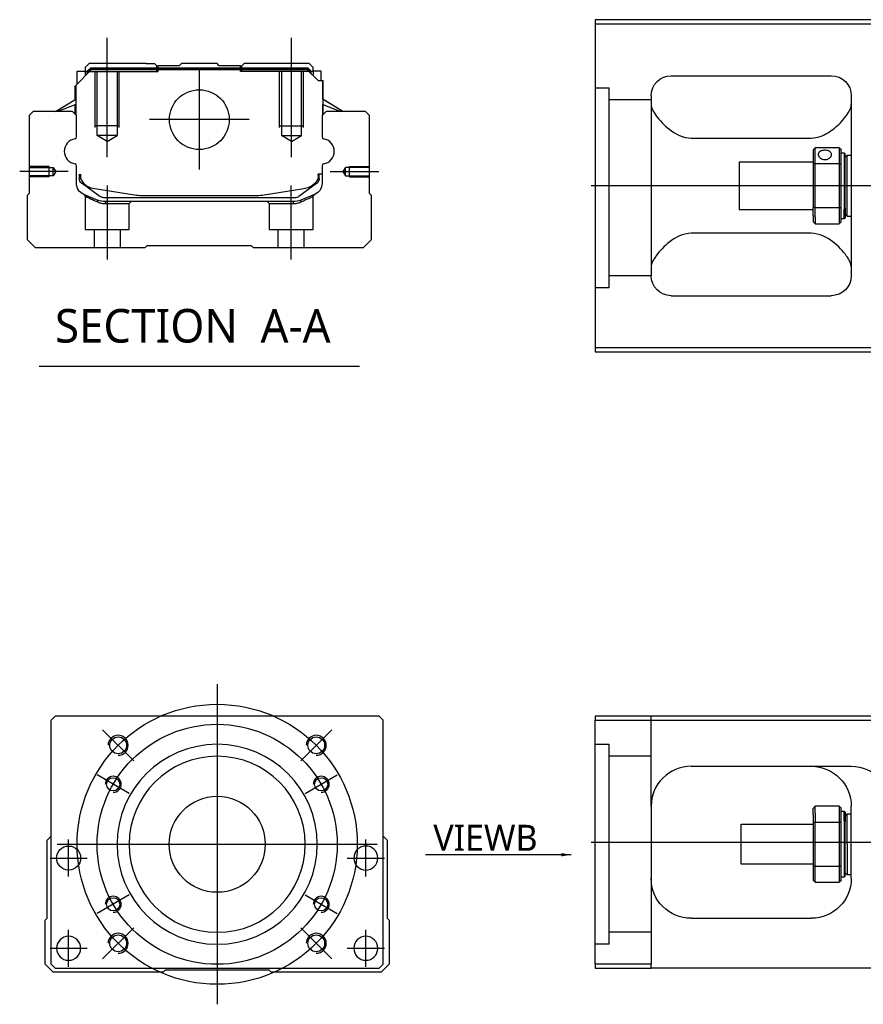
# Model space of a CAD drawing. Header units: millimetres. Extents: x 443 to 3685, y -1599 to 860.
# Tile 18 of 36: x 2498 to 2709, y -1595 to -1349. Entities that reach past the tile are written whole.
import ezdxf
from ezdxf.lldxf.tags import DXFTag

# ---------------------------------------------------------------- set-up
doc = ezdxf.new("R2010")
doc.units = ezdxf.units.MM
doc.layers.get('0').update_dxf_attribs({"linetype": 'CONTINUOUS'})
doc.styles.add('CHN', font='Microsoft JhengHei.ttf')
doc.styles.add('DIM-7', font='SIMPLEX.shx', dxfattribs={"width": 0.7, "bigfont": 'chineset.shx'})
tags = doc.linetypes.add('DASHED', pattern=[25.72, 12.86, -12.86]).pattern_tags.tags
tags[6:7] = [DXFTag(74, 4), DXFTag(75, 0), DXFTag(340, '0'), DXFTag(46, 0.0), DXFTag(50, 0.0), DXFTag(44, 0.0), DXFTag(45, 0.0)]
tags[4:5] = [DXFTag(74, 4), DXFTag(75, 0), DXFTag(340, '0'), DXFTag(46, 0.0), DXFTag(50, 0.0), DXFTag(44, 0.0), DXFTag(45, 0.0)]
doc.dimstyles.new('CNS', dxfattribs={"dimtxt": 3.5, "dimasz": 2.5, "dimexe": 1, "dimexo": 1, "dimgap": 1, "dimtad": 1, "dimdsep": 46, "dimtxsty": 'DIM-7', "dimcen": 0.09, "dimclrd": 4, "dimclre": 4, "dimclrt": 1, "dimadec": 0, "dimazin": 0, "dimtfac": 1, "dimtmove": 0, "dimatfit": 3, "dimfxl": 1, "dimtvp": 0.971429, "dimtolj": 1, "dimarcsym": 0})

msp = doc.modelspace()

# ---------------------------------------------------------------- linework, layer by layer
at = {"linetype": 'Continuous'}
for p, q in [((2716.16, -1349.02), (2642.16, -1349.02)), ((2642.16, -1349.02), (2642.16, -1431.02)), ((2642.16, -1350.02), (2716.16, -1350.02)), ((2515.79, -1360), (2514.79, -1361)), ((2514.79, -1361), (2514.79, -1361.85)), ((2515.29, -1361.92), (2516.15, -1361.05)), ((2529.97, -1360), (2515.79, -1360)), ((2516.15, -1361.05), (2570.38, -1361.05)), ((2516.25, -1361.28), (2516.15, -1361.05)), ((2529.97, -1360), (2532.07, -1360)), ((2532.07, -1360), (2532.62, -1360.55)), ((2532.62, -1360.55), (2532.97, -1360.55)), ((2538.27, -1360.55), (2532.97, -1360.55)), ((2532.97, -1361.05), (2532.97, -1360.55)), ((2538.27, -1360.55), (2538.82, -1360)), ((2547.72, -1360), (2538.82, -1360)), ((2548.27, -1360.55), (2547.72, -1360)), ((2553.57, -1360.55), (2548.27, -1360.55)), ((2553.57, -1360.55), (2553.92, -1360.55)), ((2553.57, -1361.05), (2553.57, -1360.55)), ((2553.92, -1360.55), (2554.47, -1360)), ((2553.92, -1360.55), (2554.47, -1360)), ((2556.57, -1360), (2554.47, -1360)), ((2554.47, -1360), (2554.47, -1360)), ((2570.75, -1360), (2556.57, -1360)), ((2570.29, -1361.28), (2570.38, -1361.05)), ((2571.25, -1361.92), (2570.38, -1361.05)), ((2571.75, -1361), (2570.75, -1360)), ((2571.75, -1361.85), (2571.75, -1361)), ((2512.39, -1365.45), (2516.29, -1361.55)), ((2512.79, -1361.85), (2514.79, -1361.85)), ((2512.79, -1365.05), (2512.79, -1361.85)), ((2514.79, -1361.85), (2514.79, -1363.05)), ((2515.29, -1362), (2514.79, -1362)), ((2515.29, -1362.55), (2515.29, -1361.92)), ((2515.52, -1362.01), (2515.29, -1361.92)), ((2515.52, -1362.01), (2516.25, -1361.28)), ((2515.52, -1362.32), (2515.52, -1362.01)), ((2516.25, -1361.28), (2570.29, -1361.28)), ((2570.25, -1361.55), (2516.29, -1361.55)), ((2572.95, -1364.25), (2570.25, -1361.55)), ((2571.02, -1362.01), (2570.29, -1361.28)), ((2571.02, -1362.01), (2571.25, -1361.92)), ((2571.02, -1362.32), (2571.02, -1362.01)), ((2571.25, -1362.55), (2571.25, -1361.92)), ((2571.75, -1362), (2571.25, -1362)), ((2573.75, -1361.85), (2571.75, -1361.85)), ((2571.75, -1361.85), (2571.75, -1363.05)), ((2573.75, -1364.25), (2573.75, -1361.85)), ((2573.75, -1361.85), (2573.75, -1361.85)), ((2661.16, -1363.02), (2701.16, -1363.02)), ((2512.29, -1368.96), (2512.29, -1365.55)), ((2512.39, -1368.9), (2512.39, -1365.45)), ((2512.44, -1365.4), (2512.44, -1371.5)), ((2572.95, -1364.25), (2574.1, -1364.25)), ((2574.1, -1364.25), (2574.1, -1371.5)), ((2574.1, -1364.25), (2574.15, -1364.25)), ((2574.15, -1368.9), (2574.15, -1364.25)), ((2574.15, -1364.25), (2574.25, -1364.25)), ((2574.25, -1368.96), (2574.25, -1364.25)), ((2656.16, -1368.02), (2656.16, -1413.02)), ((2706.16, -1368.02), (2706.16, -1413.02)), ((2507.38, -1372), (2512.44, -1368.87)), ((2512.44, -1370.21), (2507.93, -1372)), ((2512.29, -1372.7), (2512.29, -1370.27)), ((2512.39, -1372.8), (2512.39, -1370.23)), ((2579.15, -1372), (2574.1, -1368.87)), ((2574.1, -1370.21), (2578.61, -1372)), ((2574.15, -1372.8), (2574.15, -1370.23)), ((2579.15, -1372), (2574.25, -1368.96)), ((2574.25, -1372.7), (2574.25, -1370.27)), ((2501.77, -1372), (2500.77, -1373)), ((2500.77, -1373), (2500.77, -1392.45)), ((2511.59, -1372), (2501.77, -1372)), ((2512.59, -1373), (2511.59, -1372)), ((2512.59, -1378.32), (2512.59, -1373)), ((2574.95, -1372), (2573.95, -1373)), ((2573.95, -1373), (2573.95, -1378.32)), ((2584.77, -1372), (2574.95, -1372)), ((2585.77, -1373), (2584.77, -1372)), ((2585.77, -1392.45), (2585.77, -1373)), ((2666.16, -1378.61), (2696.16, -1378.61)), ((2696.66, -1381.52), (2696.66, -1385.11)), ((2703.16, -1381.02), (2697.16, -1381.02)), ((2697.16, -1384.97), (2697.16, -1381.02)), ((2703.16, -1381.02), (2703.16, -1384.97)), ((2703.66, -1385.11), (2703.66, -1381.52)), ((2703.66, -1382.27), (2704.36, -1382.27)), ((2704.36, -1382.27), (2704.66, -1382.57)), ((2704.36, -1382.27), (2704.36, -1396.35)), ((2704.66, -1396.14), (2704.66, -1382.57)), ((2704.66, -1383.37), (2705.16, -1382.87)), ((2705.16, -1382.87), (2706.16, -1382.87)), ((2705.16, -1398.17), (2705.16, -1382.87)), ((2512.59, -1389.94), (2512.59, -1385.54)), ((2573.95, -1385.54), (2573.95, -1389.94)), ((2678.16, -1384.52), (2696.66, -1384.52)), ((2678.16, -1384.52), (2678.16, -1396.52)), ((2696.66, -1385.11), (2696.66, -1395.93)), ((2697.16, -1396.06), (2697.16, -1384.97)), ((2697.16, -1384.97), (2703.16, -1384.97)), ((2703.16, -1384.97), (2703.16, -1396.06)), ((2703.66, -1395.93), (2703.66, -1385.11)), ((2513.29, -1387.66), (2513.29, -1388.74)), ((2513.59, -1387.66), (2513.59, -1388.7)), ((2573.95, -1387.66), (2572.95, -1387.66)), ((2572.95, -1387.66), (2572.95, -1388.7)), ((2573.25, -1388.74), (2573.25, -1387.66)), ((2513.97, -1390), (2513.9, -1389.95)), ((2518.39, -1393.21), (2513.97, -1390)), ((2572.56, -1390), (2568.14, -1393.21)), ((2572.63, -1389.95), (2572.56, -1390)), ((2500.77, -1392.45), (2500.27, -1392.95)), ((2500.27, -1392.95), (2500.27, -1404)), ((2516.66, -1391.13), (2527.57, -1392.87)), ((2529.22, -1393), (2557.32, -1393)), ((2558.97, -1392.87), (2569.88, -1391.13)), ((2572.09, -1392.71), (2568.66, -1394.12)), ((2586.27, -1392.95), (2585.77, -1392.45)), ((2586.27, -1404), (2586.27, -1392.95)), ((2519.27, -1393.5), (2567.26, -1393.5)), ((2566.76, -1394.5), (2519.78, -1394.5)), ((2696.66, -1396.52), (2678.16, -1396.52)), ((2696.66, -1397.94), (2696.66, -1395.93)), ((2696.66, -1397.94), (2696.66, -1399.52)), ((2703.16, -1396.06), (2697.16, -1396.06)), ((2697.16, -1398.3), (2697.16, -1396.06)), ((2703.16, -1396.06), (2703.16, -1398.3)), ((2703.66, -1399.52), (2703.66, -1395.93)), ((2704.36, -1398.77), (2704.36, -1396.35)), ((2704.66, -1396.14), (2704.66, -1398.47)), ((2704.66, -1397.67), (2705.16, -1398.17)), ((2697.16, -1398.3), (2697.16, -1400.02)), ((2697.16, -1400.02), (2703.16, -1400.02)), ((2703.16, -1398.3), (2703.16, -1400.02)), ((2704.36, -1398.77), (2703.66, -1398.77)), ((2704.66, -1398.47), (2704.36, -1398.77)), ((2705.16, -1398.17), (2706.16, -1398.17)), ((2696.16, -1402.42), (2666.16, -1402.42)), ((2500.27, -1404), (2502.27, -1406)), ((2529.77, -1406), (2530.27, -1405.5)), ((2530.27, -1405.5), (2556.27, -1405.5)), ((2556.27, -1405.5), (2556.77, -1406)), ((2584.27, -1406), (2586.27, -1404)), ((2502.27, -1406), (2529.77, -1406)), ((2556.77, -1406), (2584.27, -1406)), ((2661.16, -1418.02), (2701.16, -1418.02)), ((2642.16, -1431.02), (2642.16, -1432.02)), ((2716.16, -1431.02), (2642.16, -1431.02)), ((2642.16, -1432.02), (2716.16, -1432.02)), ((2507.24, -1523.17), (2506.24, -1524.17)), ((2575.74, -1523.17), (2507.24, -1523.17)), ((2588.24, -1523.17), (2575.74, -1523.17)), ((2589.24, -1524.17), (2588.24, -1523.17)), ((2642.16, -1523.17), (2642.16, -1524.17)), ((2716.16, -1523.17), (2642.16, -1523.17)), ((2506.24, -1585.17), (2506.24, -1524.17)), ((2589.24, -1585.17), (2589.24, -1524.17)), ((2642.16, -1524.17), (2716.16, -1524.17)), ((2642.16, -1585.17), (2642.16, -1524.17)), ((2666.16, -1535.67), (2706.16, -1535.67)), ((2656.16, -1545.67), (2656.16, -1585.17)), ((2703.16, -1545.67), (2697.16, -1545.67)), ((2697.16, -1547.39), (2697.16, -1545.67)), ((2703.16, -1545.67), (2703.16, -1547.39)), ((2706.16, -1563.67), (2706.16, -1545.67)), ((2696.66, -1547.74), (2696.66, -1546.17)), ((2696.66, -1547.74), (2696.66, -1549.76)), ((2697.16, -1547.39), (2697.16, -1549.62)), ((2703.16, -1547.39), (2703.16, -1549.62)), ((2703.66, -1549.76), (2703.66, -1546.17)), ((2703.66, -1546.92), (2704.36, -1546.92)), ((2704.36, -1546.92), (2704.66, -1547.22)), ((2704.36, -1549.34), (2704.36, -1546.92)), ((2704.66, -1547.22), (2704.66, -1549.55)), ((2704.66, -1548.02), (2705.16, -1547.52)), ((2705.16, -1547.52), (2706.16, -1547.52)), ((2705.16, -1555.17), (2705.16, -1547.52)), ((2678.66, -1550.17), (2696.66, -1550.17)), ((2678.66, -1555.17), (2678.66, -1550.17)), ((2696.66, -1549.76), (2696.66, -1560.58)), ((2697.16, -1560.71), (2697.16, -1549.62)), ((2697.16, -1549.62), (2703.16, -1549.62)), ((2703.16, -1549.62), (2703.16, -1560.71)), ((2703.66, -1560.58), (2703.66, -1549.76)), ((2704.36, -1549.34), (2704.36, -1563.42)), ((2704.66, -1563.12), (2704.66, -1549.55)), ((2505.24, -1554.17), (2506.24, -1553.17)), ((2589.24, -1553.17), (2590.24, -1554.17)), ((2505.24, -1573.62), (2505.24, -1554.17)), ((2590.24, -1554.17), (2590.24, -1573.62)), ((2678.66, -1560.17), (2678.66, -1555.17)), ((2705.16, -1555.17), (2705.16, -1562.82)), ((2696.66, -1560.17), (2678.66, -1560.17)), ((2696.66, -1560.58), (2696.66, -1564.17)), ((2703.66, -1564.17), (2703.66, -1560.58)), ((2697.16, -1564.67), (2697.16, -1560.71)), ((2703.16, -1560.71), (2697.16, -1560.71)), ((2703.16, -1560.71), (2703.16, -1564.67)), ((2705.16, -1562.82), (2704.66, -1562.32)), ((2706.16, -1562.82), (2705.16, -1562.82)), ((2697.16, -1564.67), (2703.16, -1564.67)), ((2704.36, -1563.42), (2703.66, -1563.42)), ((2704.66, -1563.12), (2704.36, -1563.42)), ((2504.74, -1574.12), (2505.24, -1573.62)), ((2504.74, -1585.17), (2504.74, -1574.12)), ((2590.24, -1573.62), (2590.74, -1574.12)), ((2590.74, -1574.12), (2590.74, -1585.17)), ((2666.16, -1573.67), (2696.16, -1573.67)), ((2506.74, -1587.17), (2504.74, -1585.17)), ((2506.24, -1585.17), (2507.24, -1586.17)), ((2588.24, -1586.17), (2589.24, -1585.17)), ((2590.74, -1585.17), (2588.74, -1587.17)), ((2642.16, -1585.17), (2642.16, -1586.17)), ((2656.16, -1585.17), (2642.16, -1585.17)), ((2656.16, -1586.17), (2656.16, -1585.17)), ((2534.24, -1587.17), (2506.74, -1587.17)), ((2507.24, -1586.17), (2588.24, -1586.17)), ((2534.74, -1586.67), (2534.24, -1587.17)), ((2560.74, -1586.67), (2534.74, -1586.67)), ((2561.24, -1587.17), (2560.74, -1586.67)), ((2588.74, -1587.17), (2561.24, -1587.17)), ((2642.16, -1586.17), (2656.16, -1586.17)), ((2716.16, -1586.17), (2656.16, -1586.17))]:
    msp.add_line(p, q, dxfattribs=at)
at = {"ltscale": 0.2}
for p, q in [((2520.27, -1383.41), (2520.27, -1353.59)), ((2566.27, -1383.41), (2566.27, -1353.59)), ((2543.27, -1361.53), (2543.27, -1386.48)), ((2555.74, -1374), (2530.79, -1374)), ((2510.55, -1387), (2498.4, -1387)), ((2575.99, -1387), (2588.13, -1387)), ((2520.32, -1409), (2520.32, -1390.5)), ((2566.21, -1409), (2566.21, -1390.5)), ((2526.88, -1534.31), (2519.1, -1526.53)), ((2568.6, -1534.31), (2576.38, -1526.53)), ((2526.88, -1576.03), (2519.1, -1583.81)), ((2568.6, -1576.03), (2576.38, -1583.81))]:
    msp.add_line(p, q, dxfattribs=at)
at = {"linetype": 'DASHED'}
for p, q in [((2532.62, -1362), (2532.62, -1360.55)), ((2532.97, -1362), (2532.97, -1361.05)), ((2553.57, -1362), (2553.57, -1361.05)), ((2553.92, -1362), (2553.92, -1360.55)), ((2515.29, -1362), (2532.97, -1362)), ((2571.25, -1362), (2553.57, -1362)), ((2571.75, -1362), (2571.75, -1361.85)), ((2573.75, -1364), (2573.75, -1364)), ((2574.31, -1369), (2574.31, -1369)), ((2514.77, -1393.18), (2514.77, -1401.5)), ((2571.71, -1401.5), (2571.71, -1393.2)), ((2519.82, -1395), (2525.77, -1395)), ((2525.77, -1395), (2526.27, -1394.5)), ((2525.77, -1401.5), (2525.77, -1395)), ((2560.21, -1394.5), (2560.71, -1395)), ((2560.71, -1395), (2560.71, -1401.5)), ((2560.71, -1395), (2566.71, -1395)), ((2514.77, -1401.5), (2520.27, -1401.5)), ((2516.97, -1401.5), (2516.97, -1406)), ((2520.27, -1401.5), (2525.77, -1401.5)), ((2523.57, -1406), (2523.57, -1401.5)), ((2560.71, -1401.5), (2571.71, -1401.5)), ((2562.91, -1401.5), (2562.91, -1406)), ((2569.51, -1406), (2569.51, -1401.5)), ((2645.66, -1416.04), (2642.16, -1416.04)), ((2645.66, -1580.17), (2642.16, -1580.17))]:
    msp.add_line(p, q, dxfattribs=at)
at = {"linetype": 'DASHED', "ltscale": 0.1}
for p, q in [((2517.27, -1376), (2517.27, -1362)), ((2517.77, -1378), (2517.77, -1362)), ((2522.77, -1362), (2522.77, -1378)), ((2523.27, -1376), (2523.27, -1362)), ((2563.27, -1376), (2563.27, -1362)), ((2563.77, -1362), (2563.77, -1378)), ((2568.77, -1378), (2568.77, -1362)), ((2569.27, -1376), (2569.27, -1362)), ((2523.27, -1375.55), (2517.27, -1375.55)), ((2563.27, -1375.55), (2569.27, -1375.55)), ((2522.77, -1378), (2517.77, -1378)), ((2520.27, -1379.45), (2517.77, -1378)), ((2520.27, -1379.45), (2522.77, -1378)), ((2563.77, -1378), (2568.77, -1378)), ((2566.27, -1379.45), (2563.77, -1378)), ((2566.27, -1379.45), (2568.77, -1378)), ((2505.77, -1385.7), (2500.77, -1385.7)), ((2505.77, -1388.3), (2505.77, -1385.7)), ((2580.77, -1388.3), (2580.77, -1385.7)), ((2580.77, -1385.7), (2585.77, -1385.7)), ((2500.77, -1385.93), (2506.76, -1385.93)), ((2506.76, -1388.08), (2500.77, -1388.08)), ((2506.76, -1385.93), (2507.41, -1387)), ((2506.76, -1388.08), (2506.76, -1385.93)), ((2507.41, -1387), (2506.76, -1388.08)), ((2579.77, -1385.93), (2579.13, -1387)), ((2579.13, -1387), (2579.77, -1388.08)), ((2585.77, -1385.93), (2579.77, -1385.93)), ((2579.77, -1388.08), (2579.77, -1385.93)), ((2579.77, -1388.08), (2585.77, -1388.08)), ((2505.77, -1388.3), (2500.77, -1388.3)), ((2580.77, -1388.3), (2585.77, -1388.3))]:
    msp.add_line(p, q, dxfattribs=at)
at = {"linetype": 'DASHED', "ltscale": 0.3}
for p, q in [((2642.16, -1366.04), (2645.66, -1366.04)), ((2645.66, -1416.04), (2645.66, -1366.04)), ((2656.16, -1369.04), (2645.66, -1369.04)), ((2656.16, -1413.04), (2645.66, -1413.04)), ((2656.16, -1545.67), (2656.16, -1523.17)), ((2642.16, -1530.17), (2645.66, -1530.17)), ((2645.66, -1580.17), (2645.66, -1530.17)), ((2656.16, -1533.17), (2645.66, -1533.17)), ((2656.16, -1577.17), (2645.66, -1577.17))]:
    msp.add_line(p, q, dxfattribs=at)
for p, q in [((3683.16, -1390.56), (2641.16, -1390.52)), ((2503.25, -1435.63), (2583.3, -1435.63)), ((2641.16, -1554.67), (3683.16, -1554.67))]:
    msp.add_line(p, q)
at = {"ltscale": 0.3}
for p, q in [((2547.74, -1515.17), (2547.74, -1595.17)), ((2507.74, -1555.17), (2587.74, -1555.17))]:
    msp.add_line(p, q, dxfattribs=at)
at = {"ltscale": 0.1}
for p, q in [((2525.79, -1542.49), (2517.73, -1537.84)), ((2569.7, -1542.49), (2577.75, -1537.84)), ((2510.63, -1563.25), (2510.63, -1553.95)), ((2584.86, -1563.25), (2584.86, -1553.95)), ((2505.98, -1558.6), (2515.28, -1558.6)), ((2580.21, -1558.6), (2589.51, -1558.6)), ((2525.79, -1567.84), (2517.73, -1572.49)), ((2569.7, -1567.84), (2577.75, -1572.49)), ((2510.63, -1585.82), (2510.63, -1576.52)), ((2584.86, -1585.82), (2584.86, -1576.52)), ((2505.98, -1581.17), (2515.28, -1581.17)), ((2580.21, -1581.17), (2589.51, -1581.17))]:
    msp.add_line(p, q, dxfattribs=at)
at = {"linetype": 'Continuous'}
for centre, radius in [((2543.27, -1374), 7.47), ((2522.99, -1530.42), 2.1), ((2572.49, -1530.42), 2.1), ((2521.76, -1540.17), 1.65), ((2573.72, -1540.17), 1.65), ((2547.74, -1555.17), 12), ((2510.63, -1558.6), 3), ((2521.76, -1570.17), 1.65), ((2573.72, -1570.17), 1.65), ((2522.99, -1579.92), 2.1), ((2572.49, -1579.92), 2.1)]:
    msp.add_circle(centre, radius, dxfattribs=at)
at = {"ltscale": 0.3}
for radius in [35, 30]:
    msp.add_circle((2547.74, -1555.17), radius, dxfattribs=at)
at = {"linetype": 'Continuous', "extrusion": (0, 0, -1)}
for centre, radius in [((-2547.74, -1555.17), 25), ((-2547.74, -1555.17), 22), ((-2584.86, -1558.6), 3), ((-2510.63, -1581.17), 3), ((-2584.86, -1581.17), 3)]:
    msp.add_circle(centre, radius, dxfattribs=at)
at = {"linetype": 'Continuous', "extrusion": (-1e-16, 0, -1)}
for centre, start, end in [((-2661.16, -1368.02), 0, 90), ((-2701.16, -1368.02), 90, 180), ((-2661.16, -1413.02), 270, 0), ((-2701.16, -1413.02), 180, 270)]:
    msp.add_arc(centre, 5, start, end, dxfattribs=at)
at = {"linetype": 'Continuous'}
for centre, radius, start, end in [((2512.09, -1378.32), 0.5, 285.1919, 0), ((2574.45, -1378.32), 0.5, 180, 254.8081), ((2512.09, -1385.54), 0.5, 0, 74.8081), ((2574.45, -1385.54), 0.5, 105.1919, 180), ((2569.25, -1387.18), 4, 337.6678, 353.1681), ((2569.25, -1387.18), 3.77, 349.0413, 352.7469), ((2517.29, -1387.18), 4, 202.3316, 260.9414), ((2529.22, -1382.5), 10.5, 260.9414, 270), ((2557.32, -1382.5), 10.5, 270, 279.0586), ((2567.26, -1392), 1.5, 270, 306.0274), ((2666.16, -1545.67), 10, 90, 180)]:
    msp.add_arc(centre, radius, start, end, dxfattribs=at)
for centre, radius, start, end in [((2512.71, -1381.93), 3.17, 98.9371, 261.0629), ((2573.83, -1381.93), 3.17, 278.9371, 81.0629), ((2522.99, -1530.42), 2.5, 270, 180), ((2572.49, -1530.42), 2.5, 270, 180), ((2521.76, -1540.17), 2, 270, 180), ((2573.72, -1540.17), 2, 270, 180), ((2521.76, -1570.17), 2, 270, 180), ((2573.72, -1570.17), 2, 270, 180), ((2522.99, -1579.92), 2.5, 270, 180), ((2572.49, -1579.92), 2.5, 270, 180)]:
    msp.add_arc(centre, radius, start, end)
at = {"linetype": 'Continuous', "extrusion": (0, 0, -1)}
for centre, radius, start, end in [((-2517.29, -1387.18), 4, 337.6678, 353.1681), ((-2517.29, -1387.18), 3.77, 349.0413, 352.7469), ((-2515.59, -1389.94), 3, 292.4327, 0), ((-2514.79, -1388.74), 1.5, 306.0274, 0), ((-2569.25, -1387.18), 4, 202.3316, 260.9414), ((-2570.95, -1389.94), 3, 180, 247.5673), ((-2571.75, -1388.74), 1.5, 180, 233.9726), ((-2519.78, -1389.5), 5, 270, 292.4327), ((-2519.27, -1392), 1.5, 270, 306.0274), ((-2566.76, -1389.5), 5, 247.5673, 270), ((-2696.16, -1545.67), 10, 90, 180), ((-2706.16, -1545.67), 10, 90, 180), ((-2666.16, -1563.67), 10, 270, 0), ((-2696.16, -1563.67), 10, 180, 270)]:
    msp.add_arc(centre, radius, start, end, dxfattribs=at)
at = {"linetype": 'Continuous'}
for points, degree in [([(2656.16, -1370.23), (2656.16, -1370.98), (2656.63, -1371.95), (2657.4, -1373.02)], 3), ([(2512.44, -1371.5), (2512.44, -1372.1)], 1), ([(2512.44, -1372.1), (2512.44, -1372.85)], 1), ([(2574.1, -1371.5), (2574.1, -1372.1)], 1), ([(2574.1, -1372.1), (2574.1, -1372.85)], 1), ([(2696.66, -1381.52), (2696.82, -1381.35), (2696.99, -1381.19), (2697.16, -1381.02)], 3), ([(2703.16, -1381.02), (2703.32, -1381.19), (2703.49, -1381.35), (2703.66, -1381.52)], 3), ([(2697.16, -1384.97), (2696.99, -1385.02), (2696.82, -1385.06), (2696.66, -1385.11)], 3), ([(2703.16, -1384.97), (2703.32, -1385.02), (2703.49, -1385.06), (2703.66, -1385.11)], 3), ([(2697.16, -1396.06), (2696.99, -1396.02), (2696.82, -1395.97), (2696.66, -1395.93)], 3), ([(2703.16, -1396.06), (2703.32, -1396.02), (2703.49, -1395.97), (2703.66, -1395.93)], 3), ([(2697.16, -1400.02), (2696.99, -1399.85), (2696.82, -1399.69), (2696.66, -1399.52)], 3), ([(2703.66, -1399.52), (2703.49, -1399.69), (2703.32, -1399.85), (2703.16, -1400.02)], 3), ([(2657.4, -1408.02), (2656.63, -1409.09), (2656.16, -1410.06), (2656.16, -1410.81)], 3), ([(2706.16, -1410.81), (2706.16, -1410.06), (2705.69, -1409.09), (2704.91, -1408.02)], 3), ([(2661.16, -1537.01), (2661.13, -1537.03), (2661.1, -1537.05), (2661.07, -1537.06)], 3), ([(2697.16, -1545.67), (2696.99, -1545.84), (2696.82, -1546), (2696.66, -1546.17)], 3), ([(2703.16, -1545.67), (2703.32, -1545.84), (2703.49, -1546), (2703.66, -1546.17)], 3), ([(2697.16, -1549.62), (2696.99, -1549.67), (2696.82, -1549.71), (2696.66, -1549.76)], 3), ([(2703.66, -1549.76), (2703.49, -1549.71), (2703.32, -1549.67), (2703.16, -1549.62)], 3), ([(2697.16, -1560.71), (2696.99, -1560.67), (2696.82, -1560.62), (2696.66, -1560.58)], 3), ([(2703.66, -1560.58), (2703.49, -1560.62), (2703.32, -1560.67), (2703.16, -1560.71)], 3), ([(2696.66, -1564.17), (2696.82, -1564.34), (2696.99, -1564.5), (2697.16, -1564.67)], 3), ([(2703.66, -1564.17), (2703.49, -1564.34), (2703.32, -1564.5), (2703.16, -1564.67)], 3)]:
    msp.add_open_spline(points, degree=degree, dxfattribs=at)
for points, knots in [([(2696.16, -1378.61), (2697.68, -1378.61), (2699.09, -1378.05), (2701.5, -1376.59), (2702.49, -1375.73), (2705.05, -1373.12), (2706.16, -1371.39), (2706.16, -1370.23)], [0, 0, 0, 0, 0.25, 0.25, 0.5, 0.5, 1, 1, 1, 1]), ([(2657.4, -1373.02), (2658.23, -1374.16), (2659.36, -1375.38), (2662.24, -1377.59), (2664.09, -1378.61), (2666.16, -1378.61)], [0, 0, 0, 0, 0.5, 0.5, 1, 1, 1, 1]), ([(2701.21, -1382.74), (2701.21, -1382.61), (2701.18, -1382.48), (2701.06, -1382.25), (2700.96, -1382.14), (2700.74, -1381.96), (2700.6, -1381.88), (2700.28, -1381.76), (2700.11, -1381.71), (2699.75, -1381.66), (2699.56, -1381.66), (2699.19, -1381.68), (2699.01, -1381.71), (2698.68, -1381.81), (2698.53, -1381.87), (2698.27, -1382.04), (2698.16, -1382.14), (2697.99, -1382.35), (2697.94, -1382.48), (2697.91, -1382.65), (2697.91, -1382.7), (2697.91, -1382.74)], [0, 0, 0, 0, 0.106605, 0.106605, 0.21316, 0.21316, 0.320465, 0.320465, 0.42832, 0.42832, 0.535356, 0.535356, 0.641477, 0.641477, 0.748016, 0.748016, 0.855648, 0.855648, 0.963354, 0.963354, 1, 1, 1, 1]), ([(2697.91, -1382.74), (2697.91, -1382.87), (2697.94, -1383.01), (2698.06, -1383.26), (2698.15, -1383.39), (2698.38, -1383.61), (2698.52, -1383.71), (2698.83, -1383.87), (2699.01, -1383.93), (2699.37, -1383.99), (2699.56, -1384), (2699.92, -1383.97), (2700.1, -1383.93), (2700.43, -1383.8), (2700.59, -1383.72), (2700.85, -1383.51), (2700.96, -1383.39), (2701.12, -1383.14), (2701.17, -1383.01), (2701.2, -1382.83), (2701.21, -1382.79), (2701.21, -1382.74)], [0, 0, 0, 0, 0.106605, 0.106605, 0.21316, 0.21316, 0.320465, 0.320465, 0.42832, 0.42832, 0.535356, 0.535356, 0.641477, 0.641477, 0.748016, 0.748016, 0.855648, 0.855648, 0.963354, 0.963354, 1, 1, 1, 1]), ([(2666.16, -1402.42), (2664.09, -1402.42), (2662.24, -1403.45), (2659.37, -1405.65), (2658.23, -1406.88), (2657.4, -1408.02)], [0, 0, 0, 0, 0.5, 0.5, 1, 1, 1, 1]), ([(2704.91, -1408.02), (2704.09, -1406.88), (2702.96, -1405.66), (2700.07, -1403.45), (2698.22, -1402.42), (2696.16, -1402.42)], [0, 0, 0, 0, 0.5, 0.5, 1, 1, 1, 1]), ([(2656.72, -1542.36), (2656.63, -1542.62), (2656.5, -1543.05), (2656.4, -1543.49), (2656.36, -1543.67)], [0, 0, 0, 0, 0.596588, 1, 1, 1, 1])]:
    msp.add_open_spline(points, degree=3, knots=knots, dxfattribs=at)
at = {"linetype": 'DASHED'}
for points, degree in [([(2514.46, -1392.71), (2514.77, -1393.18)], 1), ([(2571.71, -1393.2), (2572.02, -1392.74)], 1), ([(2517.9, -1394.59), (2517.87, -1394.12)], 1), ([(2519.78, -1394.5), (2519.82, -1395)], 1), ([(2566.76, -1394.5), (2566.74, -1394.67), (2566.73, -1394.84), (2566.71, -1395)], 3), ([(2568.66, -1394.12), (2568.64, -1394.59)], 1)]:
    msp.add_open_spline(points, degree=degree, dxfattribs=at)
for points, degree, knots in [([(2514.46, -1392.71), (2514.46, -1392.71), (2515.38, -1393.1), (2516.31, -1393.48), (2517.87, -1394.12)], 2, [0, 0, 0, 0.5, 0.5, 1, 1, 1]), ([(2514.77, -1393.18), (2514.77, -1393.18), (2514.77, -1393.18), (2515.24, -1393.39), (2516.55, -1393.98), (2517.43, -1394.38), (2517.9, -1394.59)], 3, [0, 0, 0, 0, 0.000815, 0.486557, 0.726811, 1, 1, 1, 1]), ([(2568.64, -1394.59), (2568.95, -1394.44), (2569.56, -1394.17), (2570.31, -1393.83), (2571.31, -1393.38), (2571.71, -1393.2), (2571.71, -1393.2)], 3, [0, 0, 0, 0, 0.185898, 0.357233, 0.514425, 1, 1, 1, 1]), ([(2517.9, -1394.59), (2518.2, -1394.71), (2518.8, -1394.94), (2519.49, -1394.98), (2519.82, -1395)], 3, [0, 0, 0, 0, 0.515943, 1, 1, 1, 1]), ([(2566.71, -1395), (2567.04, -1394.98), (2567.73, -1394.94), (2568.33, -1394.71), (2568.64, -1394.59)], 3, [0, 0, 0, 0, 0.484584, 1, 1, 1, 1])]:
    msp.add_open_spline(points, degree=degree, knots=knots, dxfattribs=at)

# ---------------------------------------------------------------- texts
at = {"style": 'CHN'}
for s, insert, char_height, attachment_point in [('SECTION  A-A ', (2507.22, -1425.6), 8.4, 4), ('VIEWB', (2627.77, -1556.79), 6.5, 9)]:
    msp.add_mtext(s, dxfattribs=dict(at, insert=insert, char_height=char_height, attachment_point=attachment_point))

# ---------------------------------------------------------------- leaders
at = {"annotation_type": 0, "has_hookline": 1, "hookline_direction": 1}
msp.add_leader([(2636.21, -1557.78), (2601.76, -1557.79)], dimstyle='CNS', override={"dimtxt": 6.5, "dimtxsty": 'CHN'}, dxfattribs=at)

doc.saveas('drawing.dxf')
